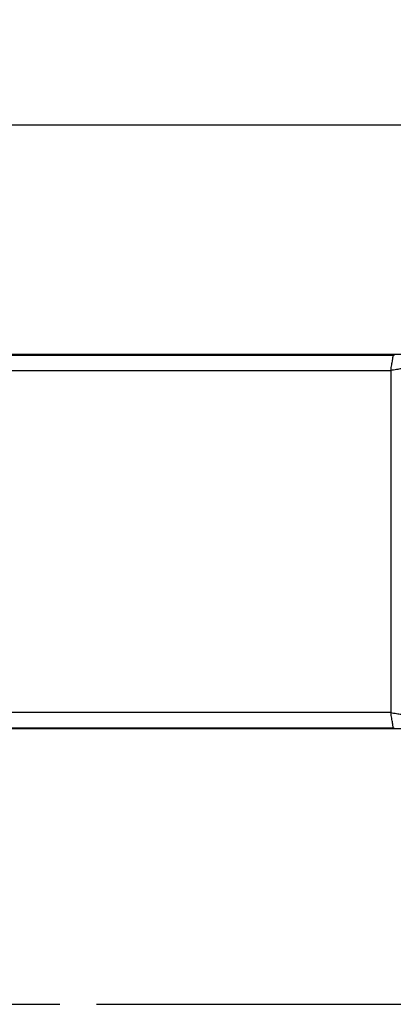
# Model space of a CAD drawing. Header units: millimetres. Extents: x 0 to 210, y 0 to 297.
# Tile 10 of 23: x 95 to 104, y 133 to 159. Entities that reach past the tile are written whole.
import ezdxf
from ezdxf.enums import TextEntityAlignment as Align

# ---------------------------------------------------------------- set-up
doc = ezdxf.new("R2010")
doc.units = ezdxf.units.MM
doc.header["$LTSCALE"] = 19.36
doc.linetypes.add('PHANTOM', pattern=[0.8, 0.45, -0.05, 0.1, -0.05, 0.1, -0.05])
doc.layers.get('0').update_dxf_attribs({"linetype": 'CONTINUOUS'})
doc.layers.add('DEFAULT_3', color=7, linetype='PHANTOM')
doc.layers.add('Z_DIM_2D', color=7, linetype='CONTINUOUS')
doc.styles.add('TEXTSTYLE_3', font='helveticaneueltw1g-ltcn.otf')
doc.dimstyles.new('DIMSTYLE_2', dxfattribs={"dimtxt": 2.2, "dimasz": 3.5, "dimexe": 1.5, "dimexo": 0, "dimgap": 0.55, "dimtad": 1, "dimdec": 1, "dimlfac": 3, "dimdsep": 46, "dimtxsty": 'TEXTSTYLE_3', "dimcen": 0.09, "dimclrt": 5, "dimadec": 0, "dimazin": 0, "dimtp": 0.5, "dimtm": 0.5, "dimtfac": 1, "dimtdec": 1, "dimtofl": 0, "dimtmove": 0, "dimatfit": 3, "dimfxl": 1, "dimtolj": 1, "dimarcsym": 0})

# ---------------------------------------------------------------- blocks, each defined once
blk = doc.blocks.new('*D5')
at = {"layer": 'Z_DIM_2D', "color": 2, "linetype": 'CONTINUOUS'}
for p, q in [((62.933, 145.632), (62.933, 157.409)), ((111.767, 145.626), (111.767, 157.409)), ((62.933, 155.909), (87.35, 155.909)), ((111.767, 155.909), (87.35, 155.909))]:
    blk.add_line(p, q, dxfattribs=at)
at = {"layer": 'Z_DIM_2D', "color": 5, "linetype": 'CONTINUOUS', "style": 'TEXTSTYLE_3'}
blk.add_text('146.5', height=2.2, dxfattribs=at).set_placement((87.35, 156.459), align=Align.CENTER)
blk = doc.blocks.new('_NONE')

msp = doc.modelspace()

# ---------------------------------------------------------------- linework, layer by layer
at = {"color": 7, "linetype": 'CONTINUOUS'}
for p, q in [((63.1721, 149.8624), (111.0281, 149.8624)), ((111.0281, 139.9561), (63.1721, 139.9561))]:
    msp.add_line(p, q, dxfattribs=at)
at = {"color": 9, "linetype": 'CONTINUOUS'}
for p, q in [((104.4404, 149.8285), (69.7599, 149.8285)), ((104.4404, 149.8285), (104.4701, 149.8494)), ((69.8268, 149.4283), (104.3735, 149.4283)), ((104.3735, 149.4283), (104.3735, 140.3902)), ((104.3735, 140.3902), (69.8268, 140.3902)), ((69.7599, 139.9899), (104.4404, 139.9899)), ((104.4701, 139.9691), (104.4404, 139.9899))]:
    msp.add_line(p, q, dxfattribs=at)
for points, knots in [([(104.3734, 149.4283), (104.3822, 149.4786), (104.3978, 149.5721), (104.4177, 149.6948), (104.4326, 149.7777), (104.4381, 149.8179), (104.4404, 149.8285)], [0, 0, 0, 0, 0.3776626, 0.7003734, 0.9194376, 1, 1, 1, 1]), ([(104.7736, 149.4952), (104.7706, 149.495), (104.7597, 149.4928), (104.7362, 149.4892), (104.699, 149.4826), (104.6267, 149.4707), (104.5168, 149.4525), (104.4236, 149.437), (104.3735, 149.4283)], [0, 0, 0, 0, 0.0224016, 0.0820321, 0.1763417, 0.301451, 0.6235009, 1, 1, 1, 1]), ([(104.4404, 139.9899), (104.4403, 139.9928), (104.4378, 140.0035), (104.4345, 140.0269), (104.4278, 140.0639), (104.416, 140.1362), (104.3977, 140.2464), (104.3822, 140.3398), (104.3734, 140.3902)], [0, 0, 0, 0, 0.0215236, 0.080563, 0.1745718, 0.2996539, 0.6223362, 1, 1, 1, 1]), ([(104.3735, 140.3902), (104.4236, 140.3815), (104.5168, 140.3659), (104.6394, 140.3459), (104.7224, 140.3313), (104.7628, 140.3254), (104.7736, 140.3232)], [0, 0, 0, 0, 0.3764904, 0.6985645, 0.9179561, 1, 1, 1, 1])]:
    msp.add_open_spline(points, degree=3, knots=knots, dxfattribs=at)
at = {"layer": 'DEFAULT_3', "color": 7, "linetype": 'PHANTOM'}
msp.add_line((50.1286, 132.68), (150.1286, 132.68), dxfattribs=at)

# ---------------------------------------------------------------- dimensions: what is measured, and where the dimension line sits
at = {"layer": 'Z_DIM_2D', "color": 2, "linetype": 'CONTINUOUS'}
dim = msp.add_linear_dim(base=(62.9335, 155.9092), p1=(111.7668, 145.6259), p2=(62.9335, 145.6317), angle=180, dimstyle='DIMSTYLE_2', override={"dimblk1": 'NONE', "dimblk2": 'NONE', "dimsah": 1}, dxfattribs=at)
dim.commit()
dim.dimension.update_dxf_attribs({"geometry": '*D5', "text_midpoint": (87.3501, 155.9092), "dimtype": 160})

doc.saveas('drawing.dxf')
